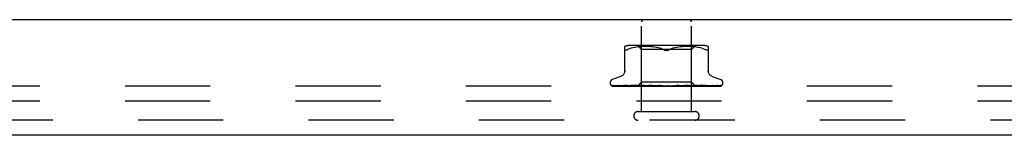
# Model space of a CAD drawing. Header units: inches. Extents: x 0 to 77.3, y 0 to 50.
# Tile 14 of 60: x 62.5 to 67.4, y 4.4 to 5. Entities that reach past the tile are written whole.
import ezdxf

# ---------------------------------------------------------------- set-up
doc = ezdxf.new("R2010")
doc.units = ezdxf.units.IN
doc.header["$LTSCALE"] = 4.25
doc.header["$MEASUREMENT"] = 0
doc.linetypes.add('HIDDEN', pattern=[0.2, 0.1, -0.1])
doc.layers.add('DEFAULT_2', color=8, linetype='HIDDEN')
doc.layers.add('FRONT_COVER', color=7, linetype='CONTINUOUS')

msp = doc.modelspace()

# ---------------------------------------------------------------- linework, layer by layer
at = {"layer": 'DEFAULT_2', "color": 8, "linetype": 'HIDDEN'}
for p, q in [((73.612445, 4.652449), (57.762445, 4.652449)), ((73.612445, 4.577449), (57.762445, 4.577449))]:
    msp.add_line(p, q, dxfattribs=at)
at = {"layer": 'FRONT_COVER', "color": 3, "linetype": 'Continuous'}
for p, q in [((73.807445, 4.982449), (57.567445, 4.982449)), ((73.677445, 4.407449), (57.697445, 4.407449))]:
    msp.add_line(p, q, dxfattribs=at)
at = {"layer": 'FRONT_COVER', "color": 8, "linetype": 'HIDDEN'}
for p, q in [((65.563445, 4.525449), (65.563445, 4.972449)), ((65.811445, 4.525449), (65.811445, 4.972449)), ((65.479111, 4.719735), (65.479111, 4.848957)), ((65.502157, 4.837144), (65.493695, 4.833538)), ((65.511017, 4.840209), (65.502127, 4.837134)), ((65.867037, 4.854473), (65.507852, 4.854473)), ((65.520374, 4.842718), (65.510969, 4.840195)), ((65.52993, 4.84472), (65.520322, 4.842705)), ((65.539466, 4.846232), (65.529879, 4.844711)), ((65.548836, 4.847336), (65.539416, 4.846225)), ((65.562195, 4.834473), (65.542195, 4.854473)), ((65.557763, 4.8481), (65.54878, 4.84733)), ((65.566413, 4.848584), (65.55768, 4.848095)), ((65.812695, 4.834473), (65.562195, 4.834473)), ((65.562195, 4.671451), (65.562195, 4.834473)), ((65.574794, 4.848869), (65.566298, 4.848579)), ((65.583106, 4.848953), (65.57465, 4.848866)), ((65.591532, 4.848872), (65.582935, 4.848953)), ((65.600119, 4.848585), (65.591342, 4.848876)), ((65.609005, 4.848081), (65.59992, 4.848594)), ((65.618103, 4.847297), (65.60881, 4.848095)), ((65.627416, 4.846189), (65.617922, 4.847316)), ((65.636807, 4.844687), (65.627262, 4.846211)), ((65.646188, 4.842724), (65.636687, 4.844709)), ((65.655411, 4.840248), (65.646104, 4.842743)), ((65.66426, 4.837185), (65.672862, 4.833538)), ((65.71063, 4.837185), (65.702028, 4.833538)), ((65.719526, 4.840263), (65.710609, 4.837177)), ((65.728785, 4.842743), (65.719478, 4.840248)), ((65.738203, 4.844709), (65.728702, 4.842724)), ((65.747627, 4.846211), (65.738082, 4.844687)), ((65.756967, 4.847316), (65.747473, 4.846189)), ((65.76608, 4.848095), (65.756787, 4.847297)), ((65.77497, 4.848594), (65.765884, 4.848081)), ((65.783547, 4.848876), (65.774771, 4.848585)), ((65.791954, 4.848953), (65.783358, 4.848872)), ((65.80024, 4.848866), (65.791784, 4.848953)), ((65.808592, 4.848579), (65.800095, 4.848869)), ((65.817209, 4.848095), (65.808477, 4.848584)), ((65.812695, 4.834473), (65.832695, 4.854473)), ((65.812695, 4.671451), (65.812695, 4.834473)), ((65.82611, 4.84733), (65.817127, 4.8481)), ((65.835473, 4.846225), (65.826054, 4.847336)), ((65.845011, 4.844711), (65.835423, 4.846232)), ((65.854568, 4.842705), (65.84496, 4.84472)), ((65.863921, 4.840195), (65.854515, 4.842718)), ((65.872763, 4.837134), (65.863873, 4.840209)), ((65.872733, 4.837144), (65.881195, 4.833538)), ((65.895778, 4.848957), (65.895778, 4.719735)), ((65.406195, 4.668946), (65.406195, 4.668116)), ((65.459453, 4.7), (65.417161, 4.684607)), ((65.543194, 4.652449), (65.562195, 4.671451)), ((65.812695, 4.671451), (65.562195, 4.671451)), ((65.830936, 4.653209), (65.812695, 4.671451)), ((65.915437, 4.7), (65.957729, 4.684607)), ((65.968695, 4.668946), (65.968695, 4.668116)), ((65.413543, 4.655878), (65.414207, 4.655393)), ((65.484779, 4.654092), (65.415814, 4.655092)), ((65.417232, 4.652449), (65.691785, 4.652449)), ((65.49155, 4.654092), (65.425039, 4.655092)), ((65.425888, 4.655079), (65.427093, 4.65441)), ((65.492396, 4.654092), (65.426814, 4.655092)), ((65.505694, 4.654092), (65.443756, 4.655092)), ((65.507069, 4.654092), (65.446644, 4.655092)), ((65.471269, 4.655092), (65.4712, 4.655097)), ((65.471294, 4.655091), (65.471269, 4.655092)), ((65.526416, 4.654092), (65.47129, 4.655092)), ((65.475184, 4.655091), (65.475129, 4.655094)), ((65.544657, 4.653236), (65.484494, 4.654092)), ((65.549875, 4.653236), (65.49155, 4.654092)), ((65.559825, 4.653236), (65.505694, 4.654092)), ((65.593365, 4.653235), (65.50665, 4.655092)), ((65.506654, 4.655091), (65.506785, 4.655082)), ((65.506793, 4.655081), (65.513944, 4.654312)), ((65.560074, 4.653236), (65.507069, 4.654092)), ((65.540848, 4.654417), (65.511416, 4.655091)), ((65.574548, 4.653235), (65.526416, 4.654092)), ((65.574885, 4.653235), (65.528272, 4.654092)), ((65.569018, 4.653782), (65.540848, 4.654417)), ((65.544657, 4.653236), (65.544581, 4.653213)), ((65.544605, 4.653236), (65.544632, 4.653213)), ((65.615604, 4.653234), (65.548567, 4.655091)), ((65.548568, 4.65509), (65.548821, 4.655074)), ((65.548828, 4.655074), (65.561356, 4.653876)), ((65.549876, 4.653236), (65.549694, 4.653213)), ((65.549723, 4.653236), (65.549845, 4.653213)), ((65.576176, 4.654416), (65.554036, 4.65509)), ((65.560074, 4.653236), (65.559785, 4.653213)), ((65.559825, 4.653236), (65.560031, 4.653213)), ((65.561356, 4.653876), (65.570174, 4.653057)), ((65.568627, 4.652449), (65.57449, 4.653213)), ((65.593778, 4.653235), (65.569018, 4.653782)), ((65.570174, 4.653057), (65.576904, 4.652449)), ((65.574885, 4.653236), (65.57449, 4.653213)), ((65.574548, 4.653236), (65.574822, 4.653213)), ((65.579941, 4.652449), (65.574822, 4.653213)), ((65.5974, 4.653781), (65.576176, 4.654416)), ((65.586255, 4.652449), (65.593277, 4.653213)), ((65.593778, 4.653235), (65.593277, 4.653213)), ((65.593364, 4.653235), (65.593684, 4.653213)), ((65.600086, 4.652449), (65.593684, 4.653213)), ((65.595552, 4.655087), (65.595816, 4.65507)), ((65.640491, 4.653231), (65.595556, 4.655087)), ((65.595844, 4.655069), (65.60259, 4.654461)), ((65.616082, 4.653234), (65.5974, 4.653781)), ((65.615593, 4.654411), (65.601548, 4.655086)), ((65.60259, 4.654461), (65.613228, 4.653513)), ((65.60754, 4.652449), (65.615468, 4.653213)), ((65.613228, 4.653513), (65.617403, 4.653144)), ((65.61571, 4.65323), (65.615468, 4.653213)), ((65.629102, 4.653777), (65.615593, 4.654411)), ((65.615604, 4.653235), (65.615934, 4.653213)), ((65.616082, 4.653234), (65.61571, 4.65323)), ((65.623389, 4.652449), (65.615934, 4.653213)), ((65.617403, 4.653144), (65.620967, 4.652832)), ((65.620967, 4.652832), (65.624008, 4.652566)), ((65.624008, 4.652566), (65.625357, 4.652449)), ((65.641028, 4.65323), (65.629102, 4.653777)), ((65.631712, 4.652449), (65.640261, 4.653213)), ((65.640491, 4.653232), (65.640769, 4.653213)), ((65.649007, 4.652449), (65.640769, 4.653213)), ((65.676015, 4.652449), (65.646077, 4.655069)), ((65.657946, 4.654375), (65.652548, 4.655043)), ((65.657899, 4.652449), (65.666758, 4.653213)), ((65.663233, 4.653743), (65.657946, 4.654375)), ((65.667975, 4.653198), (65.663233, 4.653743)), ((65.685154, 4.652449), (65.694004, 4.653213)), ((65.690973, 4.652449), (65.691349, 4.652644)), ((65.692746, 4.653212), (65.692783, 4.653241)), ((65.692991, 4.653425), (65.69306, 4.653485)), ((65.693138, 4.65355), (65.693225, 4.65362)), ((65.703435, 4.652449), (65.694541, 4.653213)), ((65.69764, 4.652449), (65.957482, 4.652449)), ((65.712492, 4.652449), (65.721012, 4.653213)), ((65.728997, 4.65377), (65.72063, 4.653224)), ((65.721209, 4.653227), (65.721012, 4.653213)), ((65.75443, 4.655083), (65.721209, 4.653227)), ((65.730278, 4.652449), (65.721535, 4.653213)), ((65.754231, 4.655069), (65.724371, 4.652449)), ((65.738444, 4.654404), (65.728997, 4.65377)), ((65.748227, 4.655078), (65.738444, 4.654404)), ((65.738924, 4.652449), (65.746807, 4.653213)), ((65.746615, 4.653233), (65.747296, 4.653213)), ((65.76199, 4.65378), (65.746616, 4.653233)), ((65.747123, 4.653234), (65.746807, 4.653213)), ((65.803363, 4.65509), (65.747123, 4.653233)), ((65.755572, 4.652449), (65.747296, 4.653213)), ((65.75424, 4.655069), (65.75444, 4.655083)), ((65.779436, 4.654414), (65.76199, 4.65378)), ((65.763496, 4.652449), (65.770457, 4.653213)), ((65.770339, 4.653235), (65.770895, 4.653213)), ((65.79216, 4.653782), (65.77034, 4.653235)), ((65.770786, 4.653235), (65.770457, 4.653213)), ((65.806744, 4.654091), (65.770787, 4.653235)), ((65.778404, 4.652449), (65.770895, 4.653213)), ((65.774154, 4.652449), (65.781022, 4.653056)), ((65.797611, 4.655089), (65.779436, 4.654414)), ((65.781022, 4.653056), (65.790094, 4.653874)), ((65.785319, 4.652449), (65.791106, 4.653213)), ((65.790094, 4.653874), (65.803085, 4.655072)), ((65.791029, 4.653236), (65.791477, 4.653213)), ((65.818506, 4.653782), (65.79103, 4.653235)), ((65.791406, 4.653236), (65.791106, 4.653213)), ((65.83587, 4.654092), (65.791406, 4.653235)), ((65.797949, 4.652449), (65.791477, 4.653213)), ((65.816969, 4.654416), (65.79216, 4.653782)), ((65.80309, 4.655072), (65.803372, 4.655089)), ((65.803605, 4.652449), (65.805868, 4.652833)), ((65.805868, 4.652833), (65.808009, 4.653213)), ((65.848012, 4.655091), (65.806744, 4.654091)), ((65.807957, 4.653236), (65.8083, 4.653213)), ((65.857993, 4.654092), (65.807958, 4.653236)), ((65.808251, 4.653236), (65.808009, 4.653213)), ((65.859615, 4.654092), (65.808252, 4.653236)), ((65.810951, 4.652833), (65.8083, 4.653213)), ((65.8135, 4.652449), (65.810951, 4.652833)), ((65.842872, 4.655091), (65.816969, 4.654416)), ((65.849781, 4.654417), (65.818506, 4.653782)), ((65.820518, 4.653236), (65.820754, 4.653213)), ((65.876012, 4.654092), (65.820519, 4.653236)), ((65.82072, 4.653236), (65.820554, 4.653213)), ((65.887208, 4.654092), (65.828262, 4.653236)), ((65.828262, 4.653236), (65.82839, 4.653213)), ((65.828364, 4.653236), (65.828289, 4.653213)), ((65.887776, 4.654092), (65.828365, 4.653236)), ((65.891177, 4.654092), (65.830909, 4.653236)), ((65.830909, 4.653236), (65.830915, 4.65323)), ((65.831657, 4.652449), (65.830909, 4.653236)), ((65.830915, 4.65323), (65.830932, 4.653213)), ((65.831564, 4.653461), (65.840199, 4.654309)), ((65.886825, 4.655092), (65.83587, 4.654092)), ((65.877127, 4.654092), (65.837648, 4.653491)), ((65.840199, 4.654309), (65.847798, 4.655077)), ((65.847805, 4.655078), (65.848008, 4.655091)), ((65.882474, 4.655092), (65.849781, 4.654417)), ((65.915006, 4.655092), (65.857993, 4.654092)), ((65.918414, 4.655092), (65.859615, 4.654092)), ((65.86269, 4.652449), (65.868689, 4.653065)), ((65.939302, 4.655092), (65.876012, 4.654092)), ((65.941644, 4.655092), (65.877127, 4.654092)), ((65.886788, 4.655088), (65.88682, 4.655091)), ((65.954486, 4.655092), (65.887208, 4.654092)), ((65.955679, 4.655092), (65.887776, 4.654092)), ((65.960012, 4.655092), (65.891177, 4.654092)), ((65.918665, 4.65511), (65.918409, 4.655092)), ((65.545445, 4.525449), (65.829445, 4.525449)), ((73.677445, 4.482449), (57.697445, 4.482449))]:
    msp.add_line(p, q, dxfattribs=at)
for points in [[(65.483019, 4.830097), (65.481709, 4.830231), (65.480639, 4.830628), (65.479826, 4.831304), (65.479298, 4.832276), (65.479111, 4.833538)], [(65.483019, 4.830097), (65.484573, 4.830231), (65.486392, 4.830628)], [(65.493695, 4.833538), (65.490936, 4.832276), (65.488497, 4.831304), (65.486392, 4.830628)], [(65.672862, 4.833538), (65.664281, 4.837177), (65.655363, 4.840263)], [(65.687445, 4.8301), (65.685058, 4.830188), (65.68262, 4.830472), (65.680143, 4.830956), (65.677668, 4.831632), (65.675234, 4.832492), (65.672862, 4.833538)], [(65.672862, 4.833538), (65.674118, 4.832959), (65.675442, 4.832416), (65.676839, 4.831905), (65.678292, 4.831442), (65.67979, 4.831038), (65.681321, 4.830699), (65.682876, 4.830435), (65.68443, 4.830245), (65.685951, 4.830134), (65.687445, 4.8301)], [(65.687445, 4.8301), (65.689353, 4.830158), (65.691275, 4.830335), (65.693211, 4.830634), (65.695122, 4.831043), (65.696977, 4.831557), (65.698759, 4.832156), (65.700441, 4.832813), (65.702028, 4.833538)], [(65.702028, 4.833538), (65.699653, 4.832491), (65.697218, 4.831631), (65.694742, 4.830955), (65.692265, 4.830471), (65.689828, 4.830187), (65.687445, 4.8301)], [(65.895778, 4.833538), (65.895592, 4.832276), (65.895064, 4.831304), (65.894251, 4.830628), (65.893181, 4.830231), (65.891871, 4.830097), (65.890317, 4.830231), (65.888498, 4.830628), (65.886393, 4.831304), (65.883953, 4.832276), (65.881195, 4.833538)], [(65.479111, 4.727578), (65.478878, 4.723907), (65.478174, 4.720244), (65.477001, 4.71669), (65.475377, 4.713302), (65.47333, 4.710148), (65.470897, 4.707291), (65.468134, 4.704779), (65.465098, 4.702658), (65.461838, 4.700947), (65.45992, 4.700171)], [(65.914969, 4.700171), (65.913052, 4.700947), (65.909792, 4.702658), (65.906755, 4.704779), (65.903993, 4.707291), (65.90156, 4.710148), (65.899513, 4.713302), (65.897889, 4.71669), (65.896715, 4.720244), (65.896011, 4.723907), (65.895778, 4.727578)], [(65.415818, 4.655092), (65.415186, 4.655133), (65.414581, 4.655235), (65.414019, 4.655388), (65.413517, 4.655577), (65.413085, 4.655784)], [(65.413093, 4.65578), (65.413969, 4.655336), (65.415268, 4.654757), (65.416643, 4.654224), (65.418096, 4.65373), (65.419633, 4.653266), (65.421265, 4.65283), (65.422889, 4.652449)], [(65.413508, 4.655904), (65.413491, 4.655915), (65.413543, 4.655878)], [(65.416415, 4.655092), (65.415985, 4.655113), (65.415388, 4.655193), (65.414839, 4.655323), (65.414361, 4.655482), (65.413977, 4.655646), (65.413698, 4.65579), (65.41354, 4.655883), (65.413508, 4.655904)], [(65.414207, 4.655393), (65.414553, 4.655146), (65.414949, 4.654873), (65.415385, 4.654584), (65.415861, 4.654284), (65.416374, 4.653979), (65.416922, 4.653673), (65.417504, 4.653371), (65.418118, 4.653077), (65.418764, 4.652796), (65.419439, 4.652533), (65.419672, 4.652449)], [(65.415255, 4.653284), (65.415391, 4.653216), (65.416263, 4.652819), (65.417232, 4.652449)], [(65.425044, 4.655092), (65.424608, 4.655116), (65.424126, 4.655188), (65.423918, 4.655235)], [(65.423922, 4.655236), (65.425308, 4.654895), (65.427324, 4.654429), (65.429413, 4.653979), (65.431568, 4.653546), (65.43379, 4.653129), (65.436077, 4.652729), (65.437804, 4.652449)], [(65.425488, 4.655303), (65.425432, 4.655323), (65.425384, 4.655342), (65.425451, 4.65531), (65.425624, 4.655222), (65.425888, 4.655079)], [(65.426815, 4.655092), (65.426372, 4.655118), (65.425925, 4.655186), (65.42561, 4.655264), (65.425488, 4.655303)], [(65.427093, 4.65441), (65.427589, 4.654141), (65.428121, 4.653862), (65.428684, 4.653579), (65.429276, 4.653298), (65.429896, 4.653023), (65.430542, 4.652757), (65.431213, 4.652507), (65.43138, 4.652449)], [(65.443761, 4.655092), (65.443509, 4.655105), (65.443298, 4.655131)], [(65.443305, 4.655131), (65.44528, 4.654804), (65.448097, 4.654353), (65.450951, 4.653916), (65.453834, 4.653494), (65.456746, 4.653087), (65.45968, 4.652696), (65.461623, 4.652449)], [(65.446141, 4.655144), (65.446136, 4.655145), (65.446204, 4.655123), (65.446398, 4.65505), (65.44671, 4.654917), (65.447121, 4.654728), (65.447616, 4.654492), (65.448812, 4.65391)], [(65.446642, 4.655092), (65.44639, 4.655105), (65.446192, 4.655133), (65.446141, 4.655144)], [(65.448812, 4.65391), (65.449495, 4.653587), (65.450222, 4.653257), (65.450988, 4.652932), (65.451791, 4.652619), (65.452269, 4.652449)], [(65.471209, 4.655097), (65.473729, 4.654772), (65.477281, 4.654325), (65.480827, 4.653892), (65.484361, 4.653474), (65.487883, 4.653069), (65.491381, 4.652681), (65.493543, 4.652449)], [(65.475129, 4.655094), (65.475135, 4.655093), (65.475261, 4.655068), (65.475538, 4.654992), (65.475954, 4.654849), (65.47648, 4.654639), (65.477079, 4.654381), (65.477742, 4.654081), (65.478453, 4.653755), (65.479214, 4.65341), (65.480041, 4.65305), (65.480921, 4.652694), (65.481584, 4.652449)], [(65.528272, 4.654092), (65.492608, 4.654761), (65.475186, 4.655092)], [(65.511414, 4.655091), (65.511605, 4.655076), (65.51192, 4.655023), (65.512349, 4.654915), (65.512872, 4.654747), (65.51347, 4.654521), (65.514115, 4.654253), (65.5148, 4.65395), (65.51625, 4.653289)], [(65.513944, 4.654312), (65.518064, 4.653881), (65.522131, 4.653464), (65.526143, 4.653061), (65.532436, 4.652449)], [(65.51625, 4.653289), (65.517014, 4.652952), (65.517803, 4.652625), (65.518259, 4.652449)], [(65.543266, 4.652449), (65.543546, 4.652641), (65.543858, 4.652833), (65.544203, 4.653023), (65.544581, 4.653213)], [(65.543568, 4.652449), (65.543882, 4.652723), (65.544142, 4.652939), (65.544351, 4.653098), (65.544504, 4.653198), (65.544597, 4.653236), (65.544605, 4.653236)], [(65.544203, 4.652449), (65.544409, 4.652723), (65.544559, 4.652939), (65.544652, 4.653098), (65.544687, 4.653198), (65.544663, 4.653236), (65.544657, 4.653236)], [(65.545006, 4.652449), (65.544862, 4.652641), (65.544752, 4.652833), (65.544675, 4.653023), (65.544632, 4.653213)], [(65.546738, 4.652449), (65.54743, 4.652641), (65.548154, 4.652833), (65.548908, 4.653023), (65.549694, 4.653213)], [(65.548134, 4.652449), (65.548543, 4.652723), (65.548905, 4.652939), (65.549222, 4.653098), (65.549487, 4.653198), (65.549694, 4.653236), (65.549723, 4.653236)], [(65.551894, 4.652449), (65.551332, 4.652641), (65.550803, 4.652833), (65.550307, 4.653023), (65.549845, 4.653213)], [(65.550014, 4.652449), (65.550106, 4.652723), (65.55014, 4.652939), (65.550113, 4.653098), (65.550029, 4.653198), (65.549876, 4.653236)], [(65.554027, 4.65509), (65.554154, 4.655084), (65.554603, 4.655033), (65.555153, 4.654919), (65.555783, 4.654735), (65.556465, 4.654488), (65.557183, 4.65419), (65.557914, 4.653857)], [(65.555294, 4.652449), (65.556375, 4.652641), (65.557484, 4.652833), (65.55862, 4.653023), (65.559785, 4.653213)], [(65.557734, 4.652449), (65.558225, 4.652723), (65.558675, 4.652939), (65.559089, 4.653098), (65.559457, 4.653198), (65.559769, 4.653236), (65.559825, 4.653236)], [(65.557914, 4.653857), (65.559394, 4.653149), (65.560144, 4.652799), (65.560953, 4.652449)], [(65.563681, 4.652449), (65.562721, 4.652641), (65.561792, 4.652833), (65.560896, 4.653023), (65.560031, 4.653213)], [(65.560793, 4.652449), (65.560767, 4.652723), (65.560683, 4.652939), (65.560538, 4.653098), (65.560338, 4.653198), (65.560074, 4.653236)], [(65.572023, 4.652449), (65.572577, 4.652723), (65.573099, 4.652939), (65.573595, 4.653098), (65.574052, 4.653198), (65.57446, 4.653236), (65.574548, 4.653236)], [(65.576149, 4.652449), (65.576006, 4.652723), (65.575808, 4.652939), (65.57555, 4.653098), (65.575242, 4.653198), (65.574885, 4.653236)], [(65.590483, 4.652449), (65.591085, 4.652724), (65.59166, 4.65294), (65.592213, 4.653098), (65.592737, 4.653197), (65.593226, 4.653235), (65.593364, 4.653235)], [(65.595528, 4.652449), (65.595273, 4.652723), (65.594967, 4.652939), (65.594606, 4.653098), (65.5942, 4.653198), (65.593778, 4.653235)], [(65.60153, 4.655086), (65.60213, 4.655027), (65.602803, 4.654892), (65.603506, 4.654682), (65.604195, 4.654421), (65.604865, 4.654123), (65.605504, 4.653806), (65.606117, 4.653482), (65.606714, 4.653159), (65.607308, 4.652842), (65.607913, 4.652535), (65.60809, 4.652449)], [(65.612448, 4.652449), (65.613067, 4.652723), (65.613675, 4.652939), (65.614278, 4.653098), (65.614862, 4.653198), (65.615412, 4.653236), (65.615604, 4.653235)], [(65.618229, 4.652449), (65.617901, 4.652704), (65.617534, 4.652909), (65.617125, 4.653067), (65.616682, 4.653174), (65.616211, 4.653228), (65.616082, 4.653234)], [(65.637124, 4.652449), (65.637742, 4.652723), (65.63836, 4.652939), (65.638985, 4.653098), (65.639601, 4.653198), (65.640194, 4.653236), (65.640491, 4.653232)], [(65.641028, 4.653231), (65.640851, 4.653236), (65.640261, 4.653213)], [(65.643431, 4.652449), (65.642984, 4.652723), (65.642501, 4.652939), (65.641975, 4.653098), (65.64142, 4.653198), (65.641028, 4.653231)], [(65.652461, 4.655053), (65.652887, 4.654991), (65.653551, 4.654837), (65.65419, 4.654623), (65.654769, 4.654375), (65.655293, 4.654108), (65.655758, 4.653837), (65.65618, 4.653569), (65.656573, 4.653305), (65.656948, 4.653048), (65.657316, 4.6528), (65.657702, 4.652552), (65.657872, 4.652449)], [(65.663618, 4.652449), (65.664213, 4.652723), (65.664819, 4.652939), (65.665444, 4.653098), (65.66607, 4.653198), (65.666684, 4.653236), (65.66729, 4.653213)], [(65.667975, 4.653198), (65.667372, 4.653236), (65.666758, 4.653213)], [(65.670225, 4.652449), (65.669704, 4.652723), (65.669156, 4.652939), (65.668575, 4.653098), (65.667975, 4.653198)], [(65.693724, 4.653989), (65.693429, 4.653795), (65.69304, 4.653552), (65.692634, 4.653313), (65.692208, 4.653077), (65.691761, 4.652844), (65.691349, 4.652644)], [(65.691349, 4.652644), (65.691524, 4.652723), (65.692096, 4.652939), (65.692697, 4.653098), (65.693312, 4.653198), (65.693924, 4.653236), (65.694541, 4.653213)], [(65.691785, 4.652449), (65.692033, 4.652618), (65.692234, 4.652768), (65.692399, 4.652901), (65.692518, 4.653002), (65.692604, 4.653078), (65.69266, 4.653129)], [(65.69266, 4.653129), (65.692784, 4.653242), (65.692828, 4.653282), (65.692877, 4.653325)], [(65.692783, 4.653241), (65.693, 4.653431), (65.693184, 4.653586), (65.693423, 4.653774), (65.693724, 4.653989)], [(65.693321, 4.653696), (65.693427, 4.653778), (65.693545, 4.653864), (65.693677, 4.653957), (65.693735, 4.653997)], [(65.693735, 4.653996), (65.694069, 4.654206), (65.694477, 4.654428), (65.694944, 4.654638), (65.695465, 4.654822), (65.696035, 4.654967), (65.696632, 4.655059), (65.697224, 4.655092), (65.69781, 4.655068)], [(65.69764, 4.652449), (65.697065, 4.652723), (65.696473, 4.652939), (65.695857, 4.653098), (65.695234, 4.653198), (65.694618, 4.653236), (65.694004, 4.653213)], [(65.718201, 4.652449), (65.718687, 4.652723), (65.719205, 4.652939), (65.719761, 4.653098), (65.720341, 4.653198), (65.720629, 4.653224)], [(65.720629, 4.653224), (65.72093, 4.653236), (65.721535, 4.653213)], [(65.724688, 4.652449), (65.724078, 4.652723), (65.723463, 4.652939), (65.722835, 4.653098), (65.722211, 4.653198), (65.721605, 4.653236), (65.721209, 4.653227)], [(65.742117, 4.652449), (65.742376, 4.652588), (65.742884, 4.652876), (65.743878, 4.653466)], [(65.743878, 4.653466), (65.744394, 4.653763), (65.744941, 4.654058), (65.74553, 4.654342), (65.746155, 4.654601), (65.746818, 4.654822), (65.747484, 4.654981), (65.748121, 4.655068), (65.748267, 4.65508)], [(65.744317, 4.652449), (65.744721, 4.652723), (65.745166, 4.652939), (65.745657, 4.653098), (65.746181, 4.653198), (65.746615, 4.653233)], [(65.750389, 4.652449), (65.749767, 4.652723), (65.749151, 4.652939), (65.748535, 4.653098), (65.747932, 4.653198), (65.747358, 4.653236), (65.747123, 4.653234)], [(65.768378, 4.652449), (65.768685, 4.652723), (65.769041, 4.652939), (65.769449, 4.653098), (65.769899, 4.653198), (65.770339, 4.653235)], [(65.773815, 4.652449), (65.773204, 4.652723), (65.77261, 4.652939), (65.772026, 4.653098), (65.771466, 4.653198), (65.770945, 4.653236), (65.770786, 4.653235)], [(65.789513, 4.652449), (65.789713, 4.652723), (65.789966, 4.652939), (65.790277, 4.653098), (65.790636, 4.653198), (65.791029, 4.653236)], [(65.790816, 4.652449), (65.791459, 4.652744), (65.792127, 4.653071)], [(65.79412, 4.652449), (65.793541, 4.652723), (65.79299, 4.652939), (65.79246, 4.653098), (65.791964, 4.653198), (65.791515, 4.653236), (65.791406, 4.653236)], [(65.792127, 4.653071), (65.793479, 4.65375), (65.794177, 4.654084), (65.794894, 4.654397), (65.79561, 4.654669), (65.796315, 4.654884), (65.796962, 4.655021), (65.797513, 4.655083), (65.797623, 4.655088)], [(65.80696, 4.652449), (65.807044, 4.652723), (65.807187, 4.652939), (65.807389, 4.653098), (65.807644, 4.653198), (65.807957, 4.653236)], [(65.810569, 4.652449), (65.810044, 4.652723), (65.809555, 4.652939), (65.809099, 4.653098), (65.808684, 4.653198), (65.808323, 4.653236), (65.808251, 4.653236)], [(65.817692, 4.652449), (65.818457, 4.652641), (65.819189, 4.652833), (65.819888, 4.653023), (65.820554, 4.653213)], [(65.820087, 4.652449), (65.820053, 4.652723), (65.820079, 4.652939), (65.820165, 4.653098), (65.820307, 4.653198), (65.820518, 4.653236)], [(65.822568, 4.652449), (65.822115, 4.652723), (65.821707, 4.652939), (65.821341, 4.653098), (65.821023, 4.653198), (65.820762, 4.653236), (65.82072, 4.653236)], [(65.824494, 4.652449), (65.823603, 4.652641), (65.822683, 4.652833), (65.821733, 4.653023), (65.820754, 4.653213)], [(65.820821, 4.652449), (65.823241, 4.652672), (65.831564, 4.653461)], [(65.827072, 4.652449), (65.827427, 4.652641), (65.827748, 4.652833), (65.828035, 4.653023), (65.828289, 4.653213)], [(65.82842, 4.652449), (65.828269, 4.652723), (65.828178, 4.652939), (65.828144, 4.653098), (65.828169, 4.653198), (65.828262, 4.653236)], [(65.829683, 4.652449), (65.829319, 4.652723), (65.829007, 4.652939), (65.828743, 4.653098), (65.828533, 4.653198), (65.828382, 4.653236), (65.828364, 4.653236)], [(65.830536, 4.652449), (65.830047, 4.652641), (65.829527, 4.652833), (65.828975, 4.653023), (65.82839, 4.653213)], [(65.831405, 4.652449), (65.831337, 4.652641), (65.831236, 4.652833), (65.831101, 4.653023), (65.830932, 4.653213)], [(65.835943, 4.652449), (65.836097, 4.65251), (65.836943, 4.652864), (65.837764, 4.653234)], [(65.837764, 4.653234), (65.839354, 4.65397), (65.840114, 4.654304), (65.840842, 4.654595), (65.841506, 4.654824), (65.842086, 4.654981), (65.842551, 4.655064), (65.842874, 4.65509)], [(65.868689, 4.653065), (65.872472, 4.653468), (65.876289, 4.653886), (65.880139, 4.654318), (65.886779, 4.655088)], [(65.875811, 4.652449), (65.876342, 4.652649), (65.877175, 4.652987), (65.877971, 4.653333), (65.879446, 4.654001)], [(65.879446, 4.654001), (65.880125, 4.654303), (65.880753, 4.654568), (65.881322, 4.654788), (65.881799, 4.654947), (65.882159, 4.655041), (65.882387, 4.655082), (65.882474, 4.655091), (65.882476, 4.655091)], [(65.898256, 4.652449), (65.900311, 4.652687), (65.90354, 4.653076), (65.90677, 4.653482), (65.909991, 4.653902), (65.913203, 4.654336), (65.916401, 4.654784), (65.918656, 4.65511)], [(65.908957, 4.652449), (65.909192, 4.652532), (65.910095, 4.652876), (65.910949, 4.653235), (65.911737, 4.653588), (65.913121, 4.654234)], [(65.913121, 4.654234), (65.913714, 4.654508), (65.914245, 4.654744), (65.914681, 4.654924), (65.914868, 4.654995)], [(65.914868, 4.654995), (65.914996, 4.65504), (65.915182, 4.655096), (65.915236, 4.655109), (65.915152, 4.655099), (65.915008, 4.655092)], [(65.926248, 4.652449), (65.928078, 4.652709), (65.930696, 4.653103), (65.93327, 4.653514), (65.935795, 4.653939), (65.93827, 4.65438), (65.94069, 4.654836), (65.942372, 4.655168)], [(65.934173, 4.652449), (65.934804, 4.652676), (65.935534, 4.652965), (65.936235, 4.653268), (65.936901, 4.653576), (65.937532, 4.653882), (65.938122, 4.654179), (65.939148, 4.654707)], [(65.939148, 4.654707), (65.939564, 4.654918), (65.9399, 4.655081), (65.940125, 4.655183), (65.940182, 4.655206)], [(65.940182, 4.655206), (65.940212, 4.655218), (65.940158, 4.655201), (65.93997, 4.655157), (65.939647, 4.655111), (65.939304, 4.655092)], [(65.942373, 4.655166), (65.942102, 4.655123), (65.941639, 4.655092)], [(65.945691, 4.652449), (65.94734, 4.652764), (65.949292, 4.653175), (65.95116, 4.653606), (65.952948, 4.654055), (65.954658, 4.654526), (65.956284, 4.65502), (65.957389, 4.655384)], [(65.950546, 4.652449), (65.951202, 4.65269), (65.951918, 4.652983), (65.952601, 4.653292), (65.953246, 4.653609), (65.953854, 4.653929), (65.954421, 4.654246), (65.954943, 4.654551), (65.955418, 4.65484), (65.956175, 4.655311)], [(65.956519, 4.655521), (65.956549, 4.655538), (65.956554, 4.655541), (65.956434, 4.655485), (65.956192, 4.655389), (65.955834, 4.655277), (65.955381, 4.655176), (65.95486, 4.655109), (65.954485, 4.655092)], [(65.95738, 4.65538), (65.957323, 4.655361), (65.956832, 4.655226), (65.956253, 4.655129), (65.955674, 4.655092)], [(65.955986, 4.652449), (65.957508, 4.652906), (65.958818, 4.653377), (65.960051, 4.653903), (65.961232, 4.654498), (65.962381, 4.655202), (65.963508, 4.65607), (65.964352, 4.656895)], [(65.956175, 4.655311), (65.956423, 4.655463), (65.956519, 4.655521)], [(65.957485, 4.652449), (65.957822, 4.652574), (65.958245, 4.652743), (65.958657, 4.65292), (65.959058, 4.653105), (65.959446, 4.653297), (65.959823, 4.653493), (65.960186, 4.653694), (65.960536, 4.653898), (65.960872, 4.654105), (65.961195, 4.654312), (65.961505, 4.65452), (65.961802, 4.654728), (65.962084, 4.654935), (65.962352, 4.655139), (65.962604, 4.65534), (65.962842, 4.655535), (65.963064, 4.655724), (65.963269, 4.655904), (65.963457, 4.656075), (65.96363, 4.656235), (65.963781, 4.656378), (65.963904, 4.656498)], [(65.963904, 4.656498), (65.96417, 4.656758), (65.964181, 4.656769), (65.964159, 4.656748), (65.964096, 4.656689), (65.963972, 4.656581), (65.96381, 4.656447), (65.963619, 4.656301), (65.963405, 4.656151), (65.963176, 4.656004), (65.962931, 4.655862), (65.96267, 4.655727), (65.962395, 4.6556), (65.962105, 4.655484), (65.961803, 4.655381), (65.961491, 4.655291), (65.96117, 4.655217), (65.96084, 4.655159), (65.960504, 4.655118), (65.960164, 4.655096), (65.960008, 4.655092)]]:
    msp.add_lwpolyline(points, dxfattribs=at)
for centre, radius, start, end in [((65.573445, 4.972449), 0.01, 89.999997, 180), ((65.801445, 4.972449), 0.01, 0, 90.000003), ((65.507852, 4.776896), 0.077578, 90, 112.076065), ((65.867037, 4.776896), 0.077578, 67.923935, 90), ((65.422861, 4.668946), 0.016667, 110, 180), ((65.422861, 4.668116), 0.016667, 180, 242.851231), ((65.952028, 4.668946), 0.016667, 0, 70), ((65.952028, 4.668116), 0.016667, 317.764659, 360), ((65.545445, 4.503949), 0.0215, 89.999999, 270), ((65.829445, 4.503949), 0.0215, 270, 90.000001)]:
    msp.add_arc(centre, radius, start, end, dxfattribs=at)

doc.saveas('drawing.dxf')
